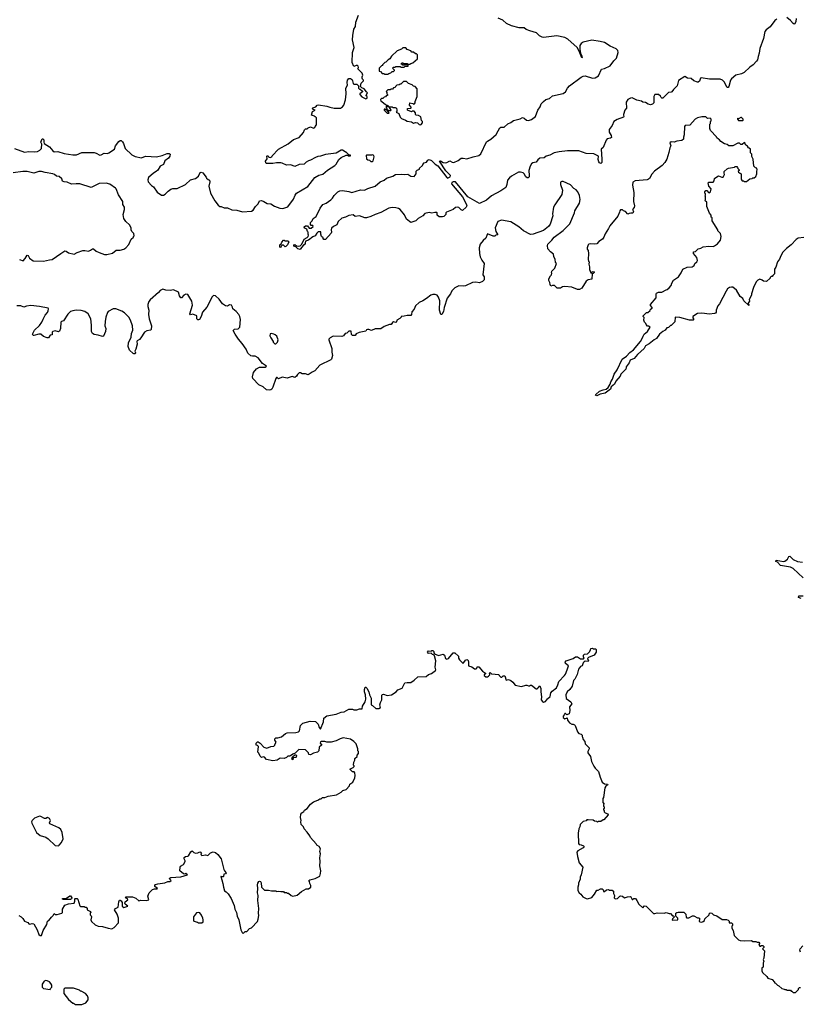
# Model space of a CAD drawing. Extents: x 2293878 to 2522763, y 823964 to 1006972.
# Tile 36 of 256: x 2368598 to 2379593, y 884942 to 898819. Entities that reach past the tile are written whole.
import ezdxf

# ---------------------------------------------------------------- set-up
doc = ezdxf.new("R2010")
doc.units = 0

msp = doc.modelspace()

# ---------------------------------------------------------------- linework, layer by layer
at = {"layer": '0CON20XD'}
for points in [[(2369675, 896938), (2369725, 896911), (2369745, 896914), (2369785, 896938), (2369835, 896932), (2369855, 896941), (2369932, 896995), (2369949, 897041), (2369995, 897103), (2370015, 897117), (2370025, 897117), (2370047, 897097), (2370059, 897075), (2370082, 897002), (2370175, 896916), (2370225, 896893), (2370315, 896871), (2370345, 896888), (2370375, 896896), (2370525, 896886), (2370605, 896906), (2370675, 896935), (2370705, 896934), (2370716, 896925), (2370711, 896895), (2370692, 896868), (2370640, 896830), (2370625, 896778), (2370575, 896753), (2370542, 896698), (2370522, 896678), (2370480, 896655), (2370414, 896596), (2370401, 896561), (2370409, 896535), (2370455, 896480), (2370484, 896464), (2370535, 896390), (2370595, 896348), (2370622, 896348), (2370645, 896358), (2370687, 896403), (2370725, 896432), (2370755, 896440), (2370795, 896438), (2370815, 896442), (2370935, 896498), (2371005, 896562), (2371075, 896580), (2371116, 896614), (2371138, 896665), (2371155, 896672), (2371179, 896659), (2371225, 896600), (2371230, 896585), (2371250, 896565), (2371270, 896555), (2371277, 896535), (2371263, 896475), (2371287, 896375), (2371344, 896264), (2371392, 896205), (2371415, 896188), (2371436, 896186), (2371477, 896167), (2371525, 896166), (2371585, 896137), (2371654, 896134), (2371735, 896112), (2371861, 896119), (2371888, 896135), (2371917, 896185), (2371955, 896222), (2371974, 896266), (2372005, 896270), (2372035, 896258), (2372085, 896230), (2372135, 896222), (2372185, 896193), (2372264, 896164), (2372305, 896158), (2372375, 896182), (2372455, 896288), (2372479, 896345), (2372498, 896372), (2372655, 896467), (2372756, 896594), (2372813, 896627), (2372867, 896643), (2372935, 896699), (2373037, 896763), (2373056, 896785), (2373092, 896848), (2373124, 896876), (2373195, 896910), (2373215, 896910), (2373225, 896900), (2373258, 896902), (2373255, 896910), (2373232, 896912), (2373195, 896950), (2373185, 896950), (2373170, 896965), (2373145, 896978), (2373125, 896978), (2373055, 896937), (2372905, 896920), (2372835, 896897), (2372797, 896893), (2372762, 896878), (2372695, 896838), (2372665, 896830), (2372631, 896809), (2372605, 896782), (2372535, 896778), (2372475, 896748), (2372415, 896772), (2372355, 896768), (2372295, 896798), (2372275, 896800), (2372215, 896800), (2372165, 896790), (2372075, 896790), (2372063, 896803), (2372058, 896825), (2372082, 896858), (2372080, 896895), (2372085, 896900), (2372098, 896898), (2372105, 896880), (2372125, 896878), (2372150, 896885), (2372155, 896900), (2372245, 896992), (2372381, 897069), (2372455, 897130), (2372535, 897160), (2372595, 897230), (2372610, 897265), (2372625, 897280), (2372647, 897283), (2372663, 897297), (2372695, 897308), (2372735, 897292), (2372755, 897300), (2372760, 897315), (2372780, 897335), (2372778, 897435), (2372765, 897450), (2372755, 897450), (2372748, 897458), (2372710, 897475), (2372720, 897525), (2372760, 897545), (2372732, 897552), (2372723, 897563), (2372725, 897577), (2372768, 897592), (2372788, 897615), (2372805, 897620), (2372925, 897600), (2372965, 897584), (2373025, 897571), (2373116, 897574), (2373145, 897590), (2373165, 897612), (2373189, 897691), (2373197, 897775), (2373190, 897855), (2373216, 897894), (2373210, 897935), (2373214, 897966), (2373235, 897990), (2373255, 897990), (2373265, 897980), (2373275, 897980), (2373287, 897957), (2373295, 897920), (2373305, 897910), (2373345, 897910), (2373370, 897885), (2373372, 897852), (2373385, 897840), (2373395, 897840), (2373425, 897810), (2373425, 897800), (2373390, 897775), (2373390, 897765), (2373415, 897730), (2373475, 897702), (2373490, 897715), (2373490, 897735), (2373480, 897745), (2373480, 897755), (2373498, 897788), (2373481, 897801), (2373450, 897845), (2373415, 897860), (2373400, 897875), (2373408, 897922), (2373440, 897955), (2373440, 897965), (2373425, 897980), (2373420, 897995), (2373420, 898015), (2373430, 898035), (2373420, 898065), (2373360, 898125), (2373370, 898145), (2373363, 898163), (2373352, 898172), (2373335, 898172), (2373305, 898160), (2373283, 898217), (2373286, 898355), (2373309, 898425), (2373287, 898535), (2373289, 898595), (2373306, 898685), (2373327, 898725), (2373333, 898785), (2373368, 898882)], [(2379262, 898828), (2379234, 898806), (2379171, 898719), (2379112, 898678), (2379095, 898654), (2379076, 898555), (2379022, 898415), (2379013, 898345), (2379000, 898300), (2378990, 898255), (2378978, 898235), (2378929, 898181), (2378882, 898148), (2378805, 898076), (2378766, 898054), (2378685, 898035), (2378624, 897986), (2378610, 897965), (2378585, 897878), (2378575, 897863), (2378564, 897864), (2378523, 897945), (2378497, 897967), (2378465, 897981), (2378313, 897983), (2378195, 897998), (2378186, 897994), (2378175, 897952), (2378155, 897937), (2378147, 897937), (2378095, 897959), (2378055, 897988), (2378005, 897997), (2377965, 898018), (2377880, 897960), (2377871, 897945), (2377860, 897885), (2377805, 897833), (2377786, 897804), (2377775, 897797), (2377739, 897791), (2377675, 897730), (2377655, 897713), (2377645, 897712), (2377635, 897720), (2377625, 897742), (2377595, 897763), (2377544, 897766), (2377532, 897738), (2377528, 897645), (2377511, 897629), (2377485, 897618), (2377450, 897630), (2377415, 897653), (2377375, 897657), (2377355, 897670), (2377292, 897685), (2377225, 897718), (2377200, 897715), (2377165, 897694), (2377140, 897655), (2377146, 897574), (2377123, 897545), (2377102, 897485), (2377101, 897471), (2377108, 897455), (2377102, 897445), (2377015, 897414), (2376966, 897384), (2376941, 897329), (2376900, 897270), (2376899, 897235), (2376931, 897185), (2376935, 897160), (2376921, 897149), (2376875, 897138), (2376857, 897123), (2376815, 897017), (2376788, 896992), (2376798, 896855), (2376796, 896804), (2376785, 896794), (2376765, 896802), (2376755, 896816), (2376748, 896848), (2376750, 896895), (2376685, 896929), (2376575, 896933), (2376475, 896972), (2376315, 896970), (2376195, 896958), (2376128, 896942), (2376065, 896910), (2376012, 896895), (2375986, 896874), (2375923, 896865), (2375894, 896845), (2375875, 896813), (2375825, 896800), (2375805, 896786), (2375786, 896755), (2375769, 896695), (2375776, 896625), (2375772, 896605), (2375758, 896592), (2375745, 896590), (2375725, 896603), (2375703, 896645), (2375689, 896659), (2375652, 896672), (2375625, 896669), (2375524, 896616), (2375495, 896588), (2375471, 896555), (2375460, 896495), (2375444, 896456), (2375373, 896407), (2375244, 896336), (2375174, 896275), (2375075, 896229), (2374911, 896321), (2374735, 896534), (2374705, 896535), (2374686, 896525), (2374682, 896505), (2374834, 896324), (2374886, 896225), (2374894, 896195), (2374886, 896175), (2374835, 896130), (2374815, 896140), (2374782, 896172), (2374765, 896176), (2374738, 896172), (2374702, 896145), (2374610, 896105), (2374600, 896095), (2374600, 896075), (2374570, 896045), (2374555, 896040), (2374505, 896040), (2374480, 896065), (2374480, 896095), (2374475, 896100), (2374445, 896102), (2374405, 896092), (2374365, 896102), (2374305, 896088), (2374276, 896054), (2374212, 896015), (2374178, 895982), (2374105, 895960), (2374048, 896008), (2374018, 896068), (2373956, 896146), (2373935, 896160), (2373898, 896168), (2373845, 896170), (2373795, 896164), (2373685, 896101), (2373605, 896073), (2373545, 896043), (2373485, 896027), (2373457, 896027), (2373384, 896054), (2373325, 896047), (2373295, 896068), (2373235, 896059), (2373185, 896034), (2373135, 896022), (2373083, 895977), (2373065, 895930), (2373016, 895904), (2372991, 895879), (2372984, 895855), (2372989, 895825), (2372985, 895808), (2372905, 895720), (2372882, 895722), (2372870, 895735), (2372870, 895745), (2372850, 895765), (2372840, 895795), (2372838, 895828), (2372803, 895827), (2372782, 895808), (2372760, 895775), (2372725, 895758), (2372666, 895714), (2372624, 895696), (2372618, 895675), (2372620, 895655), (2372595, 895640), (2372565, 895610), (2372548, 895582), (2372515, 895588), (2372488, 895618), (2372460, 895625), (2372460, 895645), (2372475, 895650), (2372495, 895630), (2372525, 895628), (2372547, 895633), (2372572, 895655), (2372604, 895726), (2372645, 895750), (2372660, 895765), (2372667, 895783), (2372660, 895795), (2372660, 895825), (2372650, 895835), (2372640, 895865), (2372615, 895880), (2372603, 895893), (2372605, 895900), (2372625, 895912), (2372652, 895912), (2372675, 895880), (2372705, 895880), (2372730, 895905), (2372728, 895918), (2372705, 895920), (2372693, 895933), (2372695, 895960), (2372718, 895985), (2372732, 896015), (2372774, 896046), (2372830, 896165), (2372868, 896212), (2372916, 896234), (2372981, 896279), (2373004, 896305), (2373025, 896343), (2373080, 896395), (2373105, 896409), (2373145, 896412), (2373235, 896398), (2373275, 896384), (2373399, 896419), (2373455, 896416), (2373500, 896440), (2373605, 896473), (2373675, 896534), (2373730, 896555), (2373765, 896586), (2373855, 896613), (2373890, 896635), (2373975, 896643), (2374015, 896637), (2374065, 896640), (2374105, 896613), (2374152, 896608), (2374182, 896648), (2374180, 896685), (2374195, 896700), (2374228, 896712), (2374230, 896725), (2374270, 896765), (2374275, 896780), (2374295, 896800), (2374328, 896812), (2374345, 896840), (2374365, 896847), (2374396, 896836), (2374451, 896781), (2374488, 896758), (2374615, 896594), (2374625, 896586), (2374635, 896588), (2374661, 896605), (2374664, 896625), (2374600, 896690), (2374513, 896827), (2374525, 896832), (2374565, 896808), (2374595, 896803), (2374615, 896808), (2374655, 896832), (2374689, 896809), (2374715, 896804), (2374775, 896834), (2374815, 896866), (2374845, 896869), (2374895, 896859), (2374985, 896888), (2375067, 896903), (2375091, 896929), (2375175, 897097), (2375185, 897109), (2375235, 897136), (2375307, 897203), (2375339, 897251), (2375359, 897295), (2375375, 897302), (2375424, 897306), (2375475, 897351), (2375515, 897369), (2375555, 897397), (2375647, 897423), (2375681, 897439), (2375705, 897432), (2375738, 897405), (2375765, 897396), (2375806, 897414), (2375861, 897455), (2375894, 897546), (2375927, 897593), (2375945, 897633), (2375976, 897665), (2376009, 897695), (2376061, 897709), (2376105, 897744), (2376255, 897779), (2376287, 897803), (2376314, 897855), (2376342, 897885), (2376505, 898010), (2376535, 898022), (2376565, 898026), (2376665, 897997), (2376705, 897999), (2376751, 898029), (2376795, 898120), (2376835, 898129), (2376915, 898168), (2376965, 898237), (2377004, 898276), (2377026, 898355), (2377023, 898383), (2376999, 898409), (2376915, 898444), (2376835, 898499), (2376775, 898513), (2376655, 898530), (2376535, 898503), (2376506, 898484), (2376490, 898455), (2376487, 898397), (2376498, 898348), (2376518, 898305), (2376520, 898285), (2376515, 898280), (2376480, 898375), (2376449, 898429), (2376318, 898545), (2376275, 898568), (2376165, 898590), (2375975, 898569), (2375955, 898572), (2375921, 898591), (2375878, 898635), (2375785, 898660), (2375732, 898682), (2375702, 898705), (2375635, 898706), (2375525, 898731), (2375455, 898765), (2375405, 898812), (2375339, 898839)], [(2379534, 898834), (2379531, 898795), (2379515, 898762), (2379505, 898758), (2379495, 898764), (2379456, 898806), (2379405, 898848)], [(2373785, 898050), (2373795, 898060), (2373825, 898070), (2373842, 898088), (2373865, 898090), (2373878, 898102), (2373878, 898108), (2373850, 898135), (2373865, 898150), (2373885, 898150), (2373895, 898160), (2373955, 898160), (2373965, 898150), (2374015, 898150), (2374025, 898160), (2374068, 898162), (2374070, 898175), (2374065, 898180), (2373995, 898180), (2373985, 898190), (2373972, 898192), (2373972, 898198), (2373985, 898210), (2373995, 898210), (2374005, 898200), (2374055, 898200), (2374065, 898190), (2374095, 898190), (2374105, 898200), (2374135, 898210), (2374200, 898265), (2374200, 898325), (2374185, 898340), (2374175, 898340), (2374145, 898360), (2374123, 898363), (2374105, 898380), (2374055, 898400), (2374035, 898420), (2373995, 898420), (2373977, 898403), (2373915, 898378), (2373837, 898303), (2373810, 898265), (2373790, 898255), (2373755, 898220), (2373740, 898215), (2373710, 898185), (2373710, 898175), (2373695, 898170), (2373660, 898135), (2373662, 898092), (2373678, 898088), (2373702, 898062), (2373725, 898060), (2373735, 898050), (2373785, 898050)], [(2374245, 897338), (2374255, 897342), (2374270, 897365), (2374270, 897385), (2374258, 897398), (2374248, 897448), (2374217, 897467), (2374180, 897475), (2374172, 897485), (2374172, 897505), (2374155, 897530), (2374125, 897530), (2374115, 897522), (2374060, 897545), (2374062, 897568), (2374105, 897570), (2374110, 897575), (2374110, 897585), (2374090, 897615), (2374092, 897648), (2374135, 897640), (2374145, 897630), (2374158, 897632), (2374170, 897645), (2374170, 897665), (2374198, 897735), (2374198, 897845), (2374170, 897875), (2374143, 897883), (2374125, 897900), (2374075, 897920), (2374045, 897950), (2374005, 897950), (2373968, 897912), (2373955, 897910), (2373945, 897900), (2373912, 897898), (2373892, 897878), (2373888, 897862), (2373865, 897860), (2373848, 897842), (2373825, 897840), (2373815, 897830), (2373785, 897830), (2373762, 897808), (2373770, 897795), (2373770, 897775), (2373780, 897765), (2373778, 897752), (2373762, 897748), (2373748, 897732), (2373732, 897728), (2373715, 897710), (2373692, 897708), (2373680, 897695), (2373685, 897670), (2373698, 897668), (2373752, 897622), (2373785, 897610), (2373800, 897590), (2373845, 897590), (2373855, 897580), (2373885, 897580), (2373905, 897570), (2373912, 897545), (2373910, 897525), (2373900, 897515), (2373938, 897498), (2373957, 897445), (2373978, 897425), (2374034, 897404), (2374055, 897388), (2374115, 897380), (2374145, 897360), (2374175, 897372), (2374200, 897365), (2374225, 897342), (2374245, 897338)], [(2373795, 897500), (2373800, 897505), (2373770, 897550), (2373755, 897550), (2373745, 897560), (2373732, 897558), (2373732, 897542), (2373775, 897500), (2373795, 897500)], [(2373825, 897540), (2373830, 897545), (2373800, 897590), (2373775, 897590), (2373762, 897598), (2373760, 897575), (2373770, 897565), (2373770, 897550), (2373785, 897550), (2373795, 897540), (2373825, 897540)], [(2377139, 893915), (2377134, 893895), (2377105, 893859), (2377066, 893825), (2377054, 893795), (2376996, 893724), (2376975, 893683), (2376927, 893645), (2376919, 893611), (2376845, 893557), (2376775, 893541), (2376725, 893520), (2376710, 893525), (2376715, 893538), (2376765, 893582), (2376815, 893604), (2376858, 893612), (2376887, 893635), (2376915, 893680), (2376924, 893716), (2376948, 893752), (2376973, 893825), (2377016, 893884), (2377085, 894034), (2377144, 894075), (2377191, 894129), (2377244, 894165), (2377342, 894285), (2377372, 894335), (2377380, 894360), (2377393, 894387), (2377441, 894425), (2377478, 894485), (2377455, 894500), (2377442, 894502), (2377422, 894522), (2377418, 894538), (2377400, 894555), (2377390, 894585), (2377392, 894622), (2377380, 894635), (2377380, 894645), (2377425, 894690), (2377445, 894690), (2377478, 894722), (2377482, 894738), (2377507, 894753), (2377508, 894765), (2377485, 894790), (2377483, 894807), (2377565, 894900), (2377562, 894955), (2377568, 894965), (2377595, 894980), (2377642, 894978), (2377705, 895012), (2377720, 895015), (2377745, 895038), (2377776, 895074), (2377782, 895105), (2377805, 895150), (2377876, 895194), (2377915, 895250), (2377940, 895305), (2377998, 895332), (2378072, 895338), (2378100, 895355), (2378110, 895385), (2378136, 895404), (2378143, 895425), (2378136, 895466), (2378088, 895525), (2378090, 895545), (2378115, 895550), (2378155, 895590), (2378192, 895598), (2378223, 895617), (2378305, 895628), (2378365, 895622), (2378385, 895630), (2378428, 895662), (2378467, 895713), (2378480, 895765), (2378470, 895805), (2378430, 895845), (2378430, 895855), (2378353, 895983), (2378350, 896025), (2378340, 896035), (2378338, 896065), (2378313, 896093), (2378278, 896185), (2378277, 896247), (2378252, 896265), (2378260, 896285), (2378260, 896325), (2378250, 896335), (2378260, 896345), (2378260, 896365), (2378250, 896375), (2378250, 896395), (2378265, 896410), (2378275, 896410), (2378302, 896382), (2378315, 896380), (2378327, 896393), (2378338, 896435), (2378303, 896473), (2378295, 896520), (2378305, 896530), (2378365, 896530), (2378382, 896548), (2378385, 896580), (2378403, 896597), (2378443, 896617), (2378488, 896598), (2378505, 896600), (2378527, 896635), (2378520, 896655), (2378522, 896678), (2378562, 896718), (2378583, 896727), (2378665, 896740), (2378675, 896750), (2378698, 896748), (2378710, 896735), (2378712, 896722), (2378730, 896705), (2378730, 896695), (2378720, 896685), (2378722, 896672), (2378735, 896660), (2378748, 896658), (2378760, 896645), (2378760, 896575), (2378765, 896560), (2378775, 896550), (2378795, 896550), (2378805, 896540), (2378835, 896540), (2378883, 896577), (2378915, 896580), (2378925, 896590), (2378945, 896590), (2378965, 896610), (2378980, 896645), (2378980, 896685), (2378988, 896705), (2378980, 896725), (2378962, 896732), (2378940, 896755), (2378930, 896855), (2378913, 896893), (2378910, 896925), (2378893, 896943), (2378890, 896995), (2378875, 897010), (2378862, 897012), (2378850, 897035), (2378820, 897055), (2378817, 897077), (2378808, 897088), (2378775, 897060), (2378755, 897060), (2378735, 897080), (2378715, 897080), (2378645, 897040), (2378585, 897040), (2378565, 897060), (2378525, 897070), (2378474, 897104), (2378456, 897126), (2378440, 897135), (2378420, 897155), (2378415, 897170), (2378330, 897255), (2378320, 897285), (2378320, 897345), (2378330, 897355), (2378330, 897385), (2378340, 897395), (2378340, 897415), (2378325, 897430), (2378288, 897428), (2378265, 897448), (2378205, 897452), (2378145, 897437), (2378112, 897415), (2378035, 897332), (2377972, 897328), (2377960, 897315), (2377957, 897195), (2377948, 897165), (2377947, 897133), (2377926, 897114), (2377855, 897106), (2377815, 897094), (2377775, 897096), (2377757, 897085), (2377768, 897042), (2377754, 897015), (2377741, 896945), (2377714, 896855), (2377687, 896805), (2377648, 896762), (2377539, 896685), (2377500, 896640), (2377467, 896583), (2377455, 896571), (2377435, 896564), (2377265, 896546), (2377235, 896530), (2377228, 896485), (2377250, 896385), (2377244, 896255), (2377260, 896195), (2377255, 896170), (2377232, 896145), (2377242, 896115), (2377235, 896090), (2377205, 896092), (2377183, 896087), (2377165, 896080), (2377130, 896115), (2377103, 896123), (2377087, 896137), (2377062, 896138), (2377050, 896125), (2377048, 896105), (2377021, 896049), (2376911, 895915), (2376893, 895875), (2376845, 895802), (2376828, 895755), (2376805, 895724), (2376757, 895695), (2376725, 895661), (2376695, 895656), (2376635, 895661), (2376614, 895656), (2376604, 895645), (2376590, 895605), (2376590, 895585), (2376603, 895565), (2376609, 895525), (2376607, 895437), (2376610, 895415), (2376618, 895405), (2376613, 895375), (2376626, 895335), (2376625, 895300), (2376645, 895250), (2376655, 895250), (2376660, 895265), (2376675, 895272), (2376688, 895265), (2376690, 895255), (2376675, 895240), (2376660, 895235), (2376659, 895161), (2376605, 895151), (2376577, 895135), (2376516, 895035), (2376485, 895018), (2376455, 895017), (2376375, 895050), (2376275, 895060), (2376245, 895053), (2376215, 895037), (2376170, 895035), (2376132, 895072), (2376105, 895072), (2376080, 895065), (2376068, 895085), (2376066, 895116), (2376052, 895145), (2376052, 895165), (2376073, 895207), (2376090, 895225), (2376092, 895245), (2376088, 895255), (2376093, 895275), (2376138, 895315), (2376160, 895385), (2376143, 895403), (2376139, 895439), (2376121, 895481), (2376118, 895515), (2376075, 895548), (2376035, 895590), (2376032, 895635), (2376038, 895655), (2376095, 895712), (2376124, 895756), (2376254, 895846), (2376345, 895940), (2376411, 896095), (2376419, 896125), (2376485, 896232), (2376494, 896285), (2376485, 896340), (2376461, 896391), (2376435, 896422), (2376405, 896440), (2376355, 896492), (2376255, 896537), (2376235, 896538), (2376215, 896528), (2376214, 896495), (2376243, 896415), (2376236, 896354), (2376135, 896209), (2376119, 896175), (2376104, 896085), (2376106, 896054), (2376069, 895935), (2376045, 895903), (2375975, 895846), (2375830, 895795), (2375795, 895792), (2375695, 895841), (2375629, 895899), (2375515, 895969), (2375385, 895994), (2375334, 895975), (2375294, 895885), (2375305, 895835), (2375332, 895785), (2375305, 895780), (2375291, 895769), (2375265, 895766), (2375189, 895801), (2375176, 895776), (2375165, 895738), (2375124, 895706), (2375084, 895656), (2375070, 895605), (2375074, 895525), (2375084, 895475), (2375108, 895428), (2375139, 895385), (2375122, 895225), (2375138, 895195), (2375140, 895155), (2375115, 895130), (2375075, 895112), (2375025, 895122), (2374975, 895117), (2374875, 895067), (2374845, 895062), (2374785, 895067), (2374725, 895042), (2374684, 894996), (2374664, 894956), (2374620, 894895), (2374578, 894765), (2374568, 894705), (2374545, 894662), (2374531, 894665), (2374511, 894725), (2374514, 894855), (2374497, 894907), (2374479, 894935), (2374448, 894948), (2374415, 894946), (2374390, 894935), (2374329, 894891), (2374275, 894856), (2374226, 894834), (2374175, 894788), (2374155, 894740), (2374119, 894701), (2374116, 894665), (2374105, 894652), (2374055, 894651), (2374015, 894640), (2373973, 894637), (2373970, 894625), (2373953, 894607), (2373910, 894585), (2373907, 894563), (2373895, 894550), (2373865, 894562), (2373847, 894553), (2373830, 894525), (2373805, 894522), (2373730, 894495), (2373685, 894462), (2373605, 894460), (2373555, 894438), (2373515, 894452), (2373495, 894452), (2373484, 894446), (2373472, 894428), (2373378, 894412), (2373335, 894390), (2373325, 894370), (2373305, 894368), (2373285, 894370), (2373272, 894382), (2373268, 894428), (2373235, 894430), (2373208, 894402), (2373180, 894395), (2373160, 894365), (2373135, 894352), (2373015, 894358), (2372973, 894337), (2372953, 894317), (2372952, 894305), (2372996, 894186), (2372994, 894135), (2373003, 894085), (2372990, 894035), (2372980, 894025), (2372825, 893948), (2372755, 893872), (2372715, 893852), (2372663, 893813), (2372625, 893828), (2372575, 893828), (2372555, 893840), (2372535, 893840), (2372511, 893819), (2372497, 893793), (2372475, 893777), (2372435, 893790), (2372365, 893768), (2372295, 893783), (2372245, 893758), (2372226, 893776), (2372215, 893774), (2372205, 893764), (2372165, 893640), (2372149, 893611), (2372135, 893601), (2372115, 893597), (2372075, 893604), (2372025, 893643), (2371968, 893675), (2371883, 893763), (2371875, 893785), (2371889, 893845), (2371932, 893898), (2371977, 893923), (2372056, 893924), (2372075, 893935), (2372019, 893975), (2371955, 894053), (2371915, 894078), (2371875, 894076), (2371855, 894082), (2371810, 894120), (2371786, 894175), (2371732, 894255), (2371679, 894318)], [(2378785, 897400), (2378790, 897405), (2378787, 897417), (2378765, 897440), (2378755, 897440), (2378725, 897420), (2378715, 897430), (2378710, 897425), (2378710, 897415), (2378725, 897400), (2378785, 897400)], [(2368525, 897004), (2368665, 896951), (2368725, 896960), (2368805, 896956), (2368848, 896962), (2368881, 896979), (2368906, 897005), (2368909, 897065), (2368896, 897095), (2368915, 897140), (2368925, 897140), (2368937, 897125), (2368936, 897095), (2368944, 897074), (2369015, 897028), (2369065, 896969), (2369085, 896958), (2369135, 896960), (2369225, 896934), (2369345, 896914), (2369396, 896916), (2369475, 896947), (2369645, 896949), (2369675, 896938)], [(2373545, 896820), (2373565, 896822), (2373575, 896830), (2373588, 896865), (2373592, 896885), (2373588, 896905), (2373565, 896912), (2373555, 896908), (2373485, 896910), (2373480, 896905), (2373485, 896860), (2373503, 896843), (2373525, 896840), (2373545, 896820)], [(2368595, 895438), (2368645, 895422), (2368676, 895454), (2368705, 895502), (2368717, 895495), (2368735, 895457), (2368785, 895422), (2368935, 895418), (2369015, 895436), (2369055, 895439), (2369175, 895526), (2369235, 895560), (2369252, 895555), (2369285, 895532), (2369365, 895513), (2369405, 895537), (2369485, 895564), (2369515, 895566), (2369565, 895557), (2369595, 895569), (2369625, 895591), (2369635, 895591), (2369676, 895556), (2369718, 895538), (2369792, 895512), (2369825, 895512), (2369905, 895530), (2369958, 895572), (2370015, 895571), (2370065, 895587), (2370092, 895605), (2370135, 895650), (2370170, 895725), (2370200, 895755), (2370200, 895765), (2370210, 895775), (2370207, 895807), (2370178, 895835), (2370168, 895858), (2370168, 895885), (2370145, 895928), (2370094, 895975), (2370065, 896015), (2370055, 896075), (2370074, 896145), (2370074, 896175), (2370051, 896215), (2370050, 896255), (2369989, 896349), (2369957, 896435), (2369948, 896445), (2369865, 896501), (2369817, 896517), (2369715, 896508), (2369604, 896456), (2369445, 896504), (2369395, 896504), (2369325, 896502), (2369265, 896528), (2369222, 896532), (2369202, 896545), (2369189, 896575), (2369155, 896610), (2369115, 896616), (2369088, 896638), (2369065, 896648), (2368954, 896664), (2368905, 896678), (2368865, 896679), (2368795, 896654), (2368705, 896681), (2368640, 896680), (2368505, 896662)], [(2379645, 895750), (2379565, 895738), (2379537, 895723), (2379463, 895647), (2379397, 895595), (2379349, 895541), (2379319, 895491), (2379302, 895445), (2379274, 895406), (2379247, 895333), (2379228, 895305), (2379230, 895235), (2379208, 895212), (2379195, 895200), (2379182, 895198), (2379170, 895185), (2379170, 895175), (2379115, 895128), (2379073, 895133), (2379055, 895150), (2379025, 895160), (2378995, 895150), (2378974, 895126), (2378933, 895045), (2378908, 894955), (2378908, 894935), (2378872, 894875), (2378877, 894853), (2378860, 894825), (2378860, 894815), (2378870, 894805), (2378868, 894792), (2378800, 894855), (2378785, 894890), (2378747, 894917), (2378695, 895008), (2378645, 895047), (2378625, 895051), (2378595, 895044), (2378570, 895025), (2378547, 894995), (2378454, 894816), (2378430, 894785), (2378407, 894725), (2378407, 894695), (2378400, 894685), (2378383, 894677), (2378315, 894667), (2378205, 894682), (2378145, 894676), (2378079, 894635), (2378080, 894615), (2378092, 894595), (2378085, 894584), (2378034, 894586), (2377895, 894620), (2377830, 894625), (2377828, 894562), (2377775, 894510), (2377765, 894510), (2377735, 894480), (2377714, 894476), (2377688, 894442), (2377655, 894424), (2377611, 894385), (2377568, 894325), (2377535, 894309), (2377465, 894249), (2377415, 894222), (2377394, 894185), (2377298, 894102), (2377252, 894045), (2377195, 894022), (2377184, 893985), (2377140, 893925), (2377139, 893915)], [(2372275, 895610), (2372260, 895615), (2372262, 895645), (2372280, 895660), (2372290, 895685), (2372315, 895710), (2372325, 895710), (2372335, 895700), (2372375, 895700), (2372388, 895688), (2372370, 895645), (2372348, 895622), (2372335, 895620), (2372315, 895640), (2372295, 895640), (2372280, 895625), (2372275, 895610)], [(2371679, 894318), (2371631, 894385), (2371603, 894437), (2371625, 894458), (2371675, 894462), (2371698, 894485), (2371707, 894595), (2371698, 894635), (2371682, 894665), (2371646, 894706), (2371600, 894745), (2371597, 894767), (2371580, 894795), (2371555, 894798), (2371525, 894782), (2371495, 894788), (2371452, 894815), (2371405, 894878), (2371355, 894928), (2371328, 894932), (2371308, 894915), (2371234, 894766), (2371172, 894695), (2371152, 894635), (2371128, 894595), (2371115, 894588), (2371105, 894590), (2371092, 894605), (2371092, 894645), (2371035, 894670), (2371005, 894660), (2370993, 894673), (2371032, 894795), (2371022, 894852), (2370965, 894948), (2370938, 894952), (2370910, 894935), (2370875, 894900), (2370865, 894900), (2370847, 894925), (2370835, 894980), (2370765, 895010), (2370715, 895000), (2370655, 895008), (2370615, 895020), (2370575, 895002), (2370552, 894975), (2370435, 894873), (2370416, 894845), (2370403, 894805), (2370403, 894775), (2370416, 894725), (2370413, 894665), (2370421, 894605), (2370456, 894505), (2370450, 894455), (2370438, 894442), (2370388, 894432), (2370355, 894414), (2370304, 894336), (2370285, 894314), (2370254, 894295), (2370249, 894285), (2370253, 894245), (2370234, 894176), (2370218, 894145), (2370228, 894125), (2370225, 894110), (2370205, 894108), (2370195, 894113), (2370145, 894162), (2370124, 894214), (2370130, 894265), (2370170, 894345), (2370173, 894395), (2370192, 894445), (2370187, 894505), (2370160, 894585), (2370137, 894625), (2370076, 894686), (2370035, 894713), (2369952, 894742), (2369915, 894744), (2369844, 894706), (2369835, 894692), (2369811, 894625), (2369801, 894565), (2369799, 894505), (2369809, 894465), (2369806, 894425), (2369779, 894361), (2369765, 894353), (2369704, 894374), (2369645, 894383), (2369622, 894395), (2369608, 894425), (2369611, 894515), (2369599, 894605), (2369562, 894672), (2369517, 894705), (2369465, 894720), (2369395, 894726), (2369344, 894716), (2369314, 894706), (2369275, 894668), (2369216, 894574), (2369185, 894567), (2369175, 894558), (2369171, 894465), (2369160, 894430), (2369145, 894422), (2369095, 894432), (2369065, 894426), (2369054, 894415), (2369054, 894376), (2369025, 894371), (2369005, 894336), (2368985, 894333), (2368933, 894355), (2368894, 894386), (2368865, 894388), (2368795, 894367), (2368785, 894368), (2368777, 894385), (2368804, 894445), (2368875, 894509), (2368908, 894555), (2368926, 894596), (2368954, 894656), (2368987, 894693), (2368999, 894715), (2369004, 894744), (2368998, 894755), (2368875, 894779), (2368755, 894791), (2368695, 894782), (2368655, 894767), (2368615, 894784), (2368555, 894787)], [(2372205, 894250), (2372228, 894272), (2372240, 894305), (2372218, 894358), (2372198, 894378), (2372177, 894387), (2372145, 894398), (2372125, 894390), (2372120, 894365), (2372133, 894333), (2372170, 894285), (2372170, 894275), (2372192, 894252), (2372205, 894250)], [(2379632, 890955), (2379495, 891083), (2379455, 891102), (2379315, 891127), (2379270, 891175), (2379250, 891185), (2379255, 891200), (2379355, 891183), (2379375, 891188), (2379415, 891218), (2379430, 891255), (2379445, 891260), (2379495, 891212), (2379555, 891184), (2379625, 891172)], [(2379605, 890660), (2379570, 890675), (2379573, 890697), (2379635, 890700)], [(2369045, 886172), (2369070, 886195), (2369085, 886220), (2369095, 886210), (2369125, 886208), (2369190, 886225), (2369200, 886235), (2369202, 886285), (2369235, 886342), (2369285, 886357), (2369365, 886368), (2369376, 886395), (2369372, 886428), (2369377, 886433), (2369405, 886434), (2369416, 886425), (2369445, 886328), (2369455, 886320), (2369505, 886320), (2369513, 886313), (2369535, 886310), (2369550, 886295), (2369550, 886275), (2369595, 886250), (2369598, 886235), (2369590, 886225), (2369590, 886205), (2369605, 886190), (2369610, 886175), (2369598, 886135), (2369611, 886111), (2369661, 886061), (2369704, 886044), (2369765, 886037), (2369845, 886014), (2369895, 886008), (2369926, 886024), (2369987, 886093), (2369987, 886155), (2369972, 886215), (2369932, 886275), (2369945, 886292), (2369985, 886310), (2369994, 886385), (2370005, 886412), (2370015, 886412), (2370025, 886403), (2370043, 886375), (2370043, 886325), (2370065, 886307), (2370120, 886325), (2370084, 886354), (2370078, 886365), (2370082, 886385), (2370120, 886415), (2370118, 886428), (2370090, 886445), (2370095, 886458), (2370185, 886458), (2370235, 886440), (2370275, 886402), (2370305, 886408), (2370386, 886404), (2370418, 886415), (2370402, 886465), (2370420, 886515), (2370469, 886561), (2370495, 886572), (2370535, 886570), (2370540, 886575), (2370502, 886605), (2370501, 886619), (2370509, 886631), (2370545, 886642), (2370640, 886655), (2370685, 886672), (2370710, 886675), (2370730, 886685), (2370703, 886717), (2370725, 886730), (2370865, 886741), (2370960, 886765), (2370936, 886786), (2370922, 886778), (2370905, 886780), (2370852, 886825), (2370860, 886875), (2370863, 886887), (2370906, 886914), (2370930, 886955), (2370930, 886965), (2370913, 886993), (2370915, 887010), (2370933, 887027), (2370965, 887028), (2370976, 887034), (2371009, 887091), (2371025, 887107), (2371052, 887082), (2371075, 887073), (2371105, 887078), (2371135, 887090), (2371145, 887088), (2371160, 887065), (2371150, 887055), (2371165, 887042), (2371215, 887048), (2371249, 887041), (2371285, 887078), (2371325, 887090), (2371355, 887080), (2371388, 887055), (2371434, 886994), (2371473, 886843), (2371482, 886822), (2371506, 886796), (2371495, 886780), (2371472, 886778), (2371470, 886745), (2371465, 886740), (2371445, 886740), (2371435, 886750), (2371430, 886745), (2371444, 886696), (2371461, 886645), (2371466, 886595), (2371481, 886541), (2371506, 886526), (2371535, 886498), (2371577, 886435), (2371618, 886335), (2371628, 886285), (2371652, 886235), (2371662, 886185), (2371682, 886135), (2371714, 885994), (2371730, 885955), (2371745, 885940), (2371775, 885970), (2371795, 885970), (2371835, 886010), (2371865, 886020), (2371945, 886110), (2371957, 886143), (2371966, 886196), (2371961, 886225), (2371968, 886295), (2371954, 886405), (2371956, 886475), (2371945, 886515), (2371951, 886575), (2371946, 886625), (2371951, 886649), (2371965, 886672), (2371975, 886678), (2371991, 886671), (2371999, 886655), (2372004, 886594), (2372045, 886552), (2372102, 886552), (2372145, 886540), (2372205, 886540), (2372215, 886530), (2372245, 886538), (2372275, 886530), (2372315, 886530), (2372325, 886520), (2372355, 886520), (2372365, 886510), (2372385, 886510), (2372420, 886475), (2372445, 886468), (2372505, 886480), (2372568, 886532), (2372635, 886570), (2372665, 886570), (2372698, 886592), (2372700, 886615), (2372683, 886643), (2372680, 886675), (2372670, 886685), (2372684, 886696), (2372760, 886715), (2372823, 886747), (2372837, 886785), (2372838, 886825), (2372823, 886895), (2372832, 886955), (2372827, 887005), (2372834, 887064), (2372826, 887095), (2372833, 887135), (2372816, 887166), (2372783, 887185), (2372773, 887205), (2372695, 887292), (2372686, 887316), (2372648, 887368), (2372604, 887414), (2372596, 887446), (2372562, 887475), (2372558, 887515), (2372563, 887535), (2372552, 887575), (2372558, 887622), (2372571, 887639), (2372599, 887661), (2372611, 887679), (2372649, 887701), (2372695, 887762), (2372738, 887795), (2372795, 887818), (2372825, 887839), (2372845, 887840), (2372865, 887857), (2372895, 887857), (2372944, 887876), (2373060, 887895), (2373125, 887930), (2373150, 887955), (2373195, 887970), (2373245, 888020), (2373250, 888045), (2373292, 888075), (2373318, 888135), (2373322, 888165), (2373320, 888205), (2373307, 888217), (2373285, 888220), (2373250, 888255), (2373295, 888280), (2373310, 888295), (2373310, 888305), (2373300, 888315), (2373303, 888357), (2373317, 888383), (2373320, 888405), (2373350, 888435), (2373350, 888455), (2373370, 888475), (2373370, 888505), (2373360, 888515), (2373360, 888545), (2373338, 888615), (2373305, 888648), (2373255, 888678), (2373155, 888700), (2373110, 888685), (2373055, 888656), (2372985, 888636), (2372926, 888636), (2372896, 888646), (2372845, 888648), (2372835, 888640), (2372832, 888625), (2372848, 888608), (2372850, 888595), (2372818, 888565), (2372813, 888515), (2372792, 888498), (2372735, 888482), (2372695, 888458), (2372670, 888465), (2372668, 888488), (2372625, 888530), (2372528, 888532), (2372478, 888482), (2372445, 888470), (2372428, 888452), (2372415, 888450), (2372405, 888440), (2372375, 888438), (2372358, 888422), (2372325, 888409), (2372265, 888410), (2372226, 888384), (2372165, 888376), (2372075, 888392), (2372047, 888427), (2372025, 888428), (2372005, 888420), (2371985, 888440), (2371965, 888480), (2371950, 888495), (2371960, 888575), (2371948, 888588), (2371930, 888595), (2371930, 888625), (2371945, 888640), (2371955, 888640), (2371985, 888622), (2372035, 888567), (2372077, 888553), (2372135, 888578), (2372175, 888580), (2372190, 888595), (2372190, 888605), (2372210, 888635), (2372192, 888665), (2372192, 888685), (2372205, 888700), (2372235, 888698), (2372285, 888710), (2372343, 888757), (2372365, 888768), (2372485, 888772), (2372526, 888784), (2372537, 888795), (2372555, 888870), (2372585, 888907), (2372687, 888933), (2372765, 888926), (2372802, 888892), (2372814, 888845), (2372835, 888820), (2372878, 888925), (2372883, 888975), (2372922, 889008), (2373055, 889033), (2373125, 889061), (2373166, 889064), (2373235, 889103), (2373285, 889100), (2373305, 889091), (2373345, 889091), (2373385, 889108), (2373420, 889105), (2373427, 889145), (2373463, 889207), (2373471, 889245), (2373469, 889305), (2373454, 889344), (2373455, 889380), (2373465, 889410), (2373475, 889410), (2373488, 889398), (2373514, 889345), (2373524, 889304), (2373550, 889255), (2373550, 889165), (2373566, 889156), (2373615, 889110), (2373657, 889113), (2373680, 889125), (2373672, 889165), (2373678, 889195), (2373698, 889235), (2373698, 889295), (2373705, 889308), (2373722, 889312), (2373775, 889296), (2373835, 889302), (2373902, 889345), (2373924, 889376), (2373983, 889397), (2374025, 889472), (2374055, 889480), (2374105, 889480), (2374155, 889512), (2374205, 889558), (2374325, 889562), (2374355, 889590), (2374400, 889605), (2374453, 889647), (2374458, 889655), (2374452, 889695), (2374460, 889785), (2374442, 889852), (2374428, 889868), (2374413, 889873), (2374395, 889890), (2374355, 889888), (2374343, 889905), (2374355, 889922), (2374395, 889920), (2374405, 889930), (2374415, 889930), (2374430, 889915), (2374430, 889895), (2374442, 889882), (2374495, 889858), (2374565, 889878), (2374580, 889865), (2374597, 889817), (2374615, 889808), (2374638, 889815), (2374702, 889895), (2374725, 889898), (2374778, 889848), (2374781, 889821), (2374792, 889795), (2374838, 889752), (2374845, 889750), (2374855, 889760), (2374875, 889792), (2374895, 889802), (2374907, 889797), (2374915, 889790), (2374920, 889765), (2374920, 889715), (2374965, 889700), (2375005, 889670), (2375025, 889670), (2375038, 889682), (2375042, 889698), (2375065, 889700), (2375115, 889638), (2375158, 889608), (2375158, 889602), (2375140, 889585), (2375140, 889575), (2375165, 889558), (2375185, 889558), (2375200, 889565), (2375220, 889585), (2375220, 889595), (2375210, 889605), (2375225, 889618), (2375245, 889600), (2375345, 889590), (2375350, 889575), (2375375, 889552), (2375390, 889555), (2375408, 889572), (2375432, 889572), (2375452, 889512), (2375485, 889518), (2375514, 889504), (2375543, 889483), (2375575, 889442), (2375665, 889422), (2375725, 889442), (2375742, 889442), (2375765, 889430), (2375785, 889430), (2375795, 889440), (2375805, 889440), (2375875, 889390), (2375885, 889390), (2375899, 889401), (2375925, 889430), (2375940, 889395), (2375938, 889345), (2375950, 889275), (2375942, 889235), (2375961, 889211), (2375975, 889202), (2376005, 889208), (2376031, 889249), (2376071, 889279), (2376079, 889331), (2376096, 889354), (2376157, 889403), (2376180, 889445), (2376190, 889490), (2376270, 889575), (2376284, 889595), (2376308, 889658)], [(2376308, 889658), (2376330, 889715), (2376288, 889745), (2376282, 889765), (2376295, 889782), (2376392, 889818), (2376425, 889838), (2376455, 889838), (2376495, 889810), (2376538, 889812), (2376550, 889825), (2376540, 889835), (2376540, 889865), (2376555, 889878), (2376595, 889880), (2376630, 889915), (2376630, 889925), (2376640, 889935), (2376642, 889958), (2376665, 889960), (2376675, 889950), (2376715, 889950), (2376720, 889945), (2376720, 889905), (2376688, 889865), (2376608, 889832), (2376598, 889815), (2376609, 889785), (2376606, 889775), (2376565, 889778), (2376550, 889770), (2376535, 889755), (2376519, 889715), (2376499, 889701), (2376469, 889665), (2376449, 889591), (2376417, 889525), (2376400, 889505), (2376380, 889425), (2376349, 889381), (2376311, 889345), (2376292, 889305), (2376295, 889253), (2376360, 889205), (2376374, 889176), (2376340, 889135), (2376349, 889085), (2376338, 889035), (2376305, 889020), (2376285, 889040), (2376275, 889040), (2376268, 889022), (2376252, 889005), (2376252, 888985), (2376275, 888968), (2376308, 888978), (2376312, 888945), (2376341, 888911), (2376375, 888890), (2376395, 888890), (2376412, 888882), (2376422, 888872), (2376453, 888783), (2376475, 888760), (2376505, 888750), (2376520, 888735), (2376520, 888715), (2376527, 888707), (2376533, 888673), (2376560, 888645), (2376563, 888613), (2376617, 888557), (2376617, 888543), (2376600, 888505), (2376600, 888485), (2376637, 888437), (2376653, 888363), (2376685, 888300), (2376705, 888270), (2376752, 888222), (2376772, 888145), (2376802, 888075), (2376835, 888048), (2376876, 888046), (2376882, 888035), (2376854, 888016), (2376840, 887995), (2376820, 887855), (2376810, 887845), (2376810, 887785), (2376830, 887765), (2376820, 887755), (2376820, 887735), (2376830, 887725), (2376830, 887705), (2376820, 887695), (2376820, 887685), (2376830, 887675), (2376830, 887655), (2376845, 887640), (2376880, 887625), (2376888, 887612), (2376825, 887540), (2376815, 887540), (2376785, 887520), (2376745, 887520), (2376735, 887510), (2376725, 887520), (2376693, 887523), (2376677, 887537), (2376605, 887542), (2376588, 887542), (2376575, 887530), (2376535, 887520), (2376493, 887477), (2376487, 887443), (2376472, 887415), (2376462, 887355), (2376468, 887208), (2376480, 887195), (2376505, 887192), (2376540, 887175), (2376548, 887165), (2376535, 887149), (2376459, 887105), (2376447, 887085), (2376454, 887024), (2376478, 886935), (2376530, 886875), (2376508, 886765), (2376492, 886735), (2376492, 886708), (2376468, 886652), (2376468, 886625), (2376458, 886595), (2376458, 886548), (2376478, 886515), (2376502, 886495), (2376532, 886455), (2376575, 886432), (2376595, 886428), (2376655, 886448), (2376694, 886496), (2376725, 886550), (2376745, 886550), (2376778, 886572), (2376802, 886572), (2376818, 886555), (2376823, 886533), (2376835, 886532), (2376862, 886558), (2376892, 886562), (2376905, 886552), (2376942, 886552), (2376960, 886535), (2376962, 886505), (2376978, 886475), (2376972, 886445), (2376985, 886428), (2377017, 886433), (2377050, 886465), (2377065, 886470), (2377088, 886468), (2377115, 886442), (2377161, 886459), (2377195, 886462), (2377208, 886455), (2377225, 886420), (2377235, 886420), (2377247, 886433), (2377265, 886433), (2377275, 886427), (2377293, 886405), (2377318, 886355), (2377373, 886303), (2377398, 886332), (2377422, 886325), (2377525, 886220), (2377545, 886220), (2377575, 886232), (2377675, 886228), (2377705, 886238), (2377745, 886220), (2377765, 886220), (2377795, 886190), (2377808, 886188), (2377820, 886175), (2377792, 886148), (2377790, 886135), (2377795, 886130), (2377868, 886132), (2377868, 886158), (2377840, 886185), (2377840, 886225), (2377853, 886237), (2377875, 886240), (2377955, 886240), (2377982, 886212), (2377988, 886168), (2377995, 886160), (2378025, 886162), (2378075, 886188), (2378095, 886190), (2378145, 886160), (2378165, 886160), (2378180, 886145), (2378172, 886138), (2378170, 886115), (2378180, 886105), (2378205, 886100), (2378225, 886108), (2378242, 886125), (2378250, 886145), (2378310, 886205), (2378312, 886218), (2378325, 886230), (2378345, 886228), (2378373, 886203), (2378419, 886189), (2378495, 886138), (2378555, 886138), (2378578, 886128), (2378590, 886115), (2378590, 886090), (2378625, 886090), (2378640, 886075), (2378637, 886053), (2378630, 886045), (2378630, 886015), (2378650, 885985), (2378661, 885911), (2378725, 885850), (2378745, 885842), (2378805, 885838), (2378905, 885840), (2378925, 885830), (2378965, 885830), (2378985, 885820), (2379008, 885818), (2379020, 885805), (2379020, 885795), (2379010, 885785), (2379025, 885760), (2379035, 885760), (2379045, 885770), (2379065, 885770), (2379078, 885758), (2379078, 885742), (2379060, 885725), (2379090, 885695), (2379080, 885595), (2379072, 885575), (2379078, 885545), (2379070, 885525), (2379070, 885465), (2379050, 885455), (2379052, 885415), (2379062, 885392), (2379120, 885335), (2379135, 885310), (2379195, 885290), (2379230, 885255), (2379230, 885245), (2379245, 885240), (2379272, 885212), (2379290, 885205), (2379333, 885163), (2379367, 885157), (2379375, 885150), (2379395, 885150), (2379405, 885140), (2379455, 885140), (2379465, 885130), (2379475, 885130), (2379495, 885110), (2379525, 885110), (2379568, 885152), (2379570, 885165), (2379582, 885178), (2379595, 885180)], [(2372445, 888390), (2372430, 888395), (2372442, 888428), (2372472, 888458), (2372488, 888458), (2372500, 888445), (2372492, 888438), (2372490, 888425), (2372485, 888420), (2372452, 888418), (2372445, 888390)], [(2369145, 887178), (2369155, 887183), (2369186, 887225), (2369209, 887275), (2369198, 887365), (2369175, 887404), (2369148, 887428), (2369020, 887485), (2369018, 887502), (2369030, 887535), (2369015, 887563), (2368987, 887573), (2368965, 887561), (2368945, 887560), (2368895, 887591), (2368875, 887596), (2368805, 887564), (2368772, 887535), (2368763, 887515), (2368768, 887495), (2368835, 887363), (2368885, 887323), (2368965, 887297), (2368998, 887275), (2369095, 887180), (2369145, 887178)], [(2369315, 886421), (2369215, 886421), (2369202, 886425), (2369202, 886435), (2369255, 886438), (2369305, 886469), (2369315, 886469), (2369330, 886445), (2369329, 886431), (2369315, 886421)], [(2368584, 886194), (2368620, 886175), (2368643, 886153), (2368665, 886112), (2368710, 886095), (2368725, 886078), (2368741, 886071), (2368775, 886082), (2368795, 886078), (2368842, 885992), (2368866, 885925), (2368885, 885911), (2368906, 885914), (2368928, 885985), (2368978, 886065), (2368990, 886115), (2369008, 886122), (2369045, 886172)], [(2371165, 886090), (2371180, 886105), (2371180, 886135), (2371178, 886155), (2371158, 886198), (2371135, 886230), (2371115, 886237), (2371089, 886231), (2371046, 886174), (2371047, 886127), (2371052, 886115), (2371102, 886102), (2371115, 886090), (2371165, 886090)], [(2379597, 885675), (2379588, 885705), (2379590, 885725), (2379630, 885765)], [(2369025, 885150), (2369030, 885165), (2369050, 885185), (2369048, 885212), (2369038, 885235), (2369015, 885258), (2368985, 885273), (2368965, 885277), (2368942, 885268), (2368912, 885225), (2368912, 885182), (2368933, 885163), (2369025, 885150)], [(2369475, 884942), (2369530, 884965), (2369560, 885005), (2369562, 885032), (2369552, 885062), (2369526, 885096), (2369465, 885130), (2369455, 885130), (2369442, 885142), (2369355, 885168), (2369232, 885168), (2369220, 885155), (2369220, 885095), (2369285, 885012), (2369345, 884960), (2369355, 884960), (2369385, 884942), (2369475, 884942)]]:
    msp.add_lwpolyline(points, dxfattribs=at)

doc.saveas('drawing.dxf')
